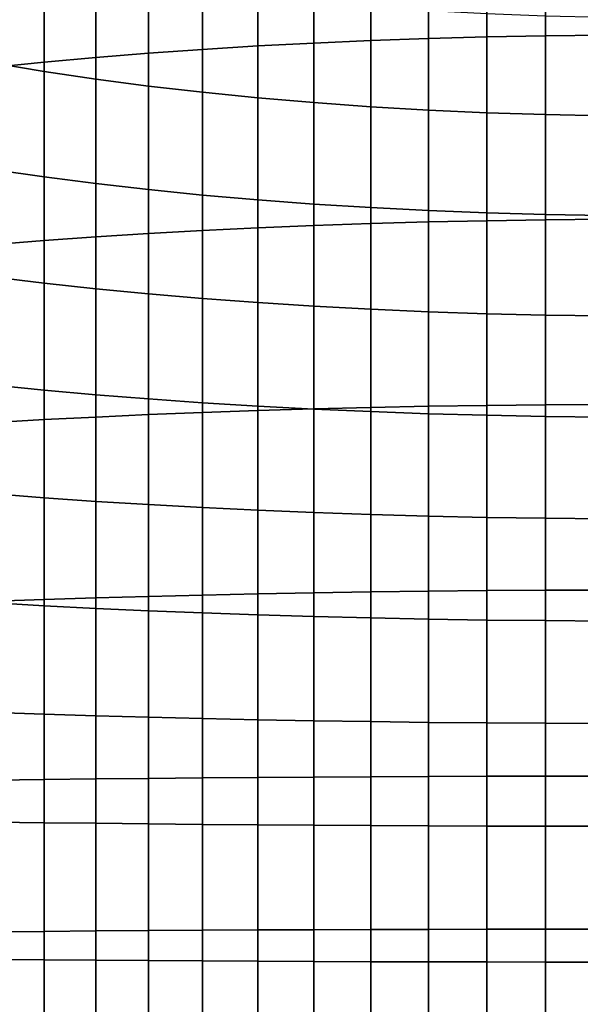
# Model space of a CAD drawing. Header units: metres. Extents: x -32 to 117, y -314 to 32.
# Tile 37 of 256: x -7 to -1, y -256 to -246. Entities that reach past the tile are written whole.
import ezdxf

# ---------------------------------------------------------------- set-up
doc = ezdxf.new("R2010")
doc.units = ezdxf.units.M
doc.layers.add('solid_24_501_064_XXX', color=7, linetype='CONTINUOUS')

msp = doc.modelspace()

# ---------------------------------------------------------------- linework, layer by layer
at = {"layer": 'solid_24_501_064_XXX'}
for points in [[(-2.536174, -245.840073, 347.023041), (-1.907496, -245.822754, 347.130768), (-1.907496, -243.849533, 346.778229), (-2.536174, -243.870575, 346.671204)], [(-1.907496, -245.822754, 347.130768), (-1.274223, -245.810349, 347.207886), (-1.274223, -243.834473, 346.854889), (-1.907496, -243.849533, 346.778229)], [(-1.274223, -245.810349, 347.207886), (-0.63788, -245.802902, 347.254211), (-0.63788, -243.825424, 346.90094), (-1.274223, -243.834473, 346.854889)], [(-4.379568, -245.921082, 346.519379), (-3.773701, -245.889297, 346.71701), (-3.773701, -243.930374, 346.367035), (-4.379568, -243.968979, 346.170654)], [(-3.773701, -245.889297, 346.71701), (-3.158742, -245.862274, 346.88504), (-3.158742, -243.897552, 346.534027), (-3.773701, -243.930374, 346.367035)], [(-3.158742, -245.862274, 346.88504), (-2.536174, -245.840073, 347.023041), (-2.536174, -243.870575, 346.671204), (-3.158742, -243.897552, 346.534027)], [(-6.128158, -246.044159, 345.75412), (-5.558216, -245.998596, 346.037384), (-5.558216, -244.063156, 345.691589), (-6.128158, -244.1185, 345.410095)], [(-5.558216, -245.998596, 346.037384), (-4.974885, -245.95755, 346.292664), (-4.974885, -244.013275, 345.945312), (-5.558216, -244.063156, 345.691589)], [(-4.974885, -245.95755, 346.292664), (-4.379568, -245.921082, 346.519379), (-4.379568, -243.968979, 346.170654), (-4.974885, -244.013275, 345.945312)], [(-6.683336, -246.094101, 345.443604), (-6.128158, -246.044159, 345.75412), (-6.128158, -244.1185, 345.410095), (-6.683336, -244.179153, 345.101501)], [(-7.222413, -246.1483, 345.106567), (-6.683336, -246.094101, 345.443604), (-6.683336, -244.179153, 345.101501), (-7.222413, -244.24501, 344.766541)], [(-6.683336, -246.196976, 322.687622), (-7.222413, -246.108093, 323.017212), (-7.222413, -244.969955, 322.689056), (-6.683336, -245.070206, 322.362732)], [(-6.128158, -246.278854, 322.383972), (-6.683336, -246.196976, 322.687622), (-6.683336, -245.070206, 322.362732), (-6.128158, -245.162567, 322.062103)], [(-5.558216, -246.353546, 322.106964), (-6.128158, -246.278854, 322.383972), (-6.128158, -245.162567, 322.062103), (-5.558216, -245.246811, 321.787842)], [(-4.974885, -246.420883, 321.85733), (-5.558216, -246.353546, 322.106964), (-5.558216, -245.246811, 321.787842), (-4.974885, -245.322739, 321.54068)], [(-4.379568, -246.480667, 321.63559), (-4.974885, -246.420883, 321.85733), (-4.974885, -245.322739, 321.54068), (-4.379568, -245.390167, 321.321167)], [(-3.773701, -246.532776, 321.442352), (-4.379568, -246.480667, 321.63559), (-4.379568, -245.390167, 321.321167), (-3.773701, -245.448944, 321.129852)], [(-3.158742, -246.577087, 321.278046), (-3.773701, -246.532776, 321.442352), (-3.773701, -245.448944, 321.129852), (-3.158742, -245.498917, 320.967163)], [(-2.536174, -246.613495, 321.143066), (-3.158742, -246.577087, 321.278046), (-3.158742, -245.498917, 320.967163), (-2.536174, -245.539978, 320.833527)], [(-1.907496, -246.641891, 321.03772), (-2.536174, -246.613495, 321.143066), (-2.536174, -245.539978, 320.833527), (-1.907496, -245.572006, 320.729248)], [(-1.274223, -246.662231, 320.962311), (-1.907496, -246.641891, 321.03772), (-1.907496, -245.572006, 320.729248), (-1.274223, -245.59494, 320.654572)], [(-0.63788, -246.674454, 320.916992), (-1.274223, -246.662231, 320.962311), (-1.274223, -245.59494, 320.654572), (-0.63788, -245.608734, 320.609711)], [(-3.773701, -247.859161, 346.998901), (-3.158742, -247.837982, 347.167755), (-3.158742, -245.862274, 346.88504), (-3.773701, -245.889297, 346.71701)], [(-3.158742, -247.837982, 347.167755), (-2.536174, -247.820572, 347.306488), (-2.536174, -245.840073, 347.023041), (-3.158742, -245.862274, 346.88504)], [(-2.536174, -247.820572, 347.306488), (-1.907496, -247.806992, 347.414703), (-1.907496, -245.822754, 347.130768), (-2.536174, -245.840073, 347.023041)], [(-1.907496, -247.806992, 347.414703), (-1.274223, -247.797272, 347.492218), (-1.274223, -245.810349, 347.207886), (-1.907496, -245.822754, 347.130768)], [(-1.274223, -247.797272, 347.492218), (-0.63788, -247.791428, 347.538788), (-0.63788, -245.802902, 347.254211), (-1.274223, -245.810349, 347.207886)], [(-5.558216, -247.94487, 346.315887), (-4.974885, -247.912674, 346.572449), (-4.974885, -245.95755, 346.292664), (-5.558216, -245.998596, 346.037384)], [(-4.974885, -247.912674, 346.572449), (-4.379568, -247.884079, 346.800323), (-4.379568, -245.921082, 346.519379), (-4.974885, -245.95755, 346.292664)], [(-4.379568, -247.884079, 346.800323), (-3.773701, -247.859161, 346.998901), (-3.773701, -245.889297, 346.71701), (-4.379568, -245.921082, 346.519379)], [(-6.683336, -248.01973, 345.719177), (-6.128158, -247.980576, 346.03125), (-6.128158, -246.044159, 345.75412), (-6.683336, -246.094101, 345.443604)], [(-6.128158, -247.980576, 346.03125), (-5.558216, -247.94487, 346.315887), (-5.558216, -245.998596, 346.037384), (-6.128158, -246.044159, 345.75412)], [(-7.222413, -248.062241, 345.380493), (-6.683336, -248.01973, 345.719177), (-6.683336, -246.094101, 345.443604), (-7.222413, -246.1483, 345.106567)], [(-6.683336, -247.33432, 322.973297), (-7.222413, -247.256912, 323.305756), (-7.222413, -246.108093, 323.017212), (-6.683336, -246.196976, 322.687622)], [(-6.128158, -247.40564, 322.666962), (-6.683336, -247.33432, 322.973297), (-6.683336, -246.196976, 322.687622), (-6.128158, -246.278854, 322.383972)], [(-5.558216, -247.470688, 322.387573), (-6.128158, -247.40564, 322.666962), (-6.128158, -246.278854, 322.383972), (-5.558216, -246.353546, 322.106964)], [(-4.974885, -247.529327, 322.135712), (-5.558216, -247.470688, 322.387573), (-5.558216, -246.353546, 322.106964), (-4.974885, -246.420883, 321.85733)], [(-4.379568, -247.581406, 321.912079), (-4.974885, -247.529327, 322.135712), (-4.974885, -246.420883, 321.85733), (-4.379568, -246.480667, 321.63559)], [(-3.773701, -247.626785, 321.717133), (-4.379568, -247.581406, 321.912079), (-4.379568, -246.480667, 321.63559), (-3.773701, -246.532776, 321.442352)], [(-3.158742, -247.665375, 321.551392), (-3.773701, -247.626785, 321.717133), (-3.773701, -246.532776, 321.442352), (-3.158742, -246.577087, 321.278046)], [(-2.536174, -247.697083, 321.415222), (-3.158742, -247.665375, 321.551392), (-3.158742, -246.577087, 321.278046), (-2.536174, -246.613495, 321.143066)], [(-1.907496, -247.721817, 321.30899), (-2.536174, -247.697083, 321.415222), (-2.536174, -246.613495, 321.143066), (-1.907496, -246.641891, 321.03772)], [(-1.274223, -247.739532, 321.23291), (-1.907496, -247.721817, 321.30899), (-1.907496, -246.641891, 321.03772), (-1.274223, -246.662231, 320.962311)], [(-0.63788, -247.750183, 321.187195), (-1.274223, -247.739532, 321.23291), (-1.274223, -246.662231, 320.962311), (-0.63788, -246.674454, 320.916992)], [(-6.683336, -248.480881, 323.219391), (-7.222413, -248.415024, 323.554352), (-7.222413, -247.256912, 323.305756), (-6.683336, -247.33432, 322.973297)], [(-6.128158, -248.541534, 322.910797), (-6.683336, -248.480881, 323.219391), (-6.683336, -247.33432, 322.973297), (-6.128158, -247.40564, 322.666962)], [(-5.558216, -248.596878, 322.629303), (-6.128158, -248.541534, 322.910797), (-6.128158, -247.40564, 322.666962), (-5.558216, -247.470688, 322.387573)], [(-4.974885, -248.646759, 322.37558), (-5.558216, -248.596878, 322.629303), (-5.558216, -247.470688, 322.387573), (-4.974885, -247.529327, 322.135712)], [(-4.379568, -248.691055, 322.150238), (-4.974885, -248.646759, 322.37558), (-4.974885, -247.529327, 322.135712), (-4.379568, -247.581406, 321.912079)], [(-3.773701, -248.72966, 321.953857), (-4.379568, -248.691055, 322.150238), (-4.379568, -247.581406, 321.912079), (-3.773701, -247.626785, 321.717133)], [(-3.158742, -248.762482, 321.786865), (-3.773701, -248.72966, 321.953857), (-3.773701, -247.626785, 321.717133), (-3.158742, -247.665375, 321.551392)], [(-2.536174, -248.789459, 321.649689), (-3.158742, -248.762482, 321.786865), (-3.158742, -247.665375, 321.551392), (-2.536174, -247.697083, 321.415222)], [(-1.907496, -248.810501, 321.542664), (-2.536174, -248.789459, 321.649689), (-2.536174, -247.697083, 321.415222), (-1.907496, -247.721817, 321.30899)], [(-1.274223, -248.825562, 321.466003), (-1.907496, -248.810501, 321.542664), (-1.907496, -247.721817, 321.30899), (-1.274223, -247.739532, 321.23291)], [(-0.63788, -248.83461, 321.419952), (-1.274223, -248.825562, 321.466003), (-1.274223, -247.739532, 321.23291), (-0.63788, -247.750183, 321.187195)], [(-4.974885, -249.876328, 346.784363), (-4.379568, -249.855637, 347.013062), (-4.379568, -247.884079, 346.800323), (-4.974885, -247.912674, 346.572449)], [(-4.379568, -249.855637, 347.013062), (-3.773701, -249.837616, 347.212402), (-3.773701, -247.859161, 346.998901), (-4.379568, -247.884079, 346.800323)], [(-3.773701, -249.837616, 347.212402), (-3.158742, -249.822296, 347.381897), (-3.158742, -247.837982, 347.167755), (-3.773701, -247.859161, 346.998901)], [(-3.158742, -249.822296, 347.381897), (-2.536174, -249.809708, 347.521118), (-2.536174, -247.820572, 347.306488), (-3.158742, -247.837982, 347.167755)], [(-2.536174, -249.809708, 347.521118), (-1.907496, -249.799881, 347.629761), (-1.907496, -247.806992, 347.414703), (-2.536174, -247.820572, 347.306488)], [(-1.907496, -249.799881, 347.629761), (-1.274223, -249.792847, 347.70755), (-1.274223, -247.797272, 347.492218), (-1.907496, -247.806992, 347.414703)], [(-1.274223, -249.792847, 347.70755), (-0.63788, -249.78862, 347.754303), (-0.63788, -247.791428, 347.538788), (-1.274223, -247.797272, 347.492218)], [(-6.683336, -249.953766, 345.927887), (-6.128158, -249.925446, 346.241119), (-6.128158, -247.980576, 346.03125), (-6.683336, -248.01973, 345.719177)], [(-6.128158, -249.925446, 346.241119), (-5.558216, -249.899612, 346.526855), (-5.558216, -247.94487, 346.315887), (-6.128158, -247.980576, 346.03125)], [(-5.558216, -249.899612, 346.526855), (-4.974885, -249.876328, 346.784363), (-4.974885, -247.912674, 346.572449), (-5.558216, -247.94487, 346.315887)], [(-7.222413, -249.984512, 345.587921), (-6.683336, -249.953766, 345.927887), (-6.683336, -248.01973, 345.719177), (-7.222413, -248.062241, 345.380493)], [(-6.683336, -249.635269, 323.425629), (-7.222413, -249.581055, 323.762665), (-7.222413, -248.415024, 323.554352), (-6.683336, -248.480881, 323.219391)], [(-6.128158, -249.685211, 323.115112), (-6.683336, -249.635269, 323.425629), (-6.683336, -248.480881, 323.219391), (-6.128158, -248.541534, 322.910797)], [(-5.558216, -249.730759, 322.831848), (-6.128158, -249.685211, 323.115112), (-6.128158, -248.541534, 322.910797), (-5.558216, -248.596878, 322.629303)], [(-4.974885, -249.77182, 322.576569), (-5.558216, -249.730759, 322.831848), (-5.558216, -248.596878, 322.629303), (-4.974885, -248.646759, 322.37558)], [(-4.379568, -249.808289, 322.349854), (-4.974885, -249.77182, 322.576569), (-4.974885, -248.646759, 322.37558), (-4.379568, -248.691055, 322.150238)], [(-3.773701, -249.840073, 322.152222), (-4.379568, -249.808289, 322.349854), (-4.379568, -248.691055, 322.150238), (-3.773701, -248.72966, 321.953857)], [(-3.158742, -249.867096, 321.984192), (-3.773701, -249.840073, 322.152222), (-3.773701, -248.72966, 321.953857), (-3.158742, -248.762482, 321.786865)], [(-2.536174, -249.889282, 321.846191), (-3.158742, -249.867096, 321.984192), (-3.158742, -248.762482, 321.786865), (-2.536174, -248.789459, 321.649689)], [(-1.907496, -249.906616, 321.738464), (-2.536174, -249.889282, 321.846191), (-2.536174, -248.789459, 321.649689), (-1.907496, -248.810501, 321.542664)], [(-1.274223, -249.919006, 321.661346), (-1.907496, -249.906616, 321.738464), (-1.907496, -248.810501, 321.542664), (-1.274223, -248.825562, 321.466003)], [(-0.63788, -249.926468, 321.615021), (-1.274223, -249.919006, 321.661346), (-1.274223, -248.825562, 321.466003), (-0.63788, -248.83461, 321.419952)], [(-6.683336, -250.796112, 323.591736), (-7.222413, -250.753616, 323.93045), (-7.222413, -249.581055, 323.762665), (-6.683336, -249.635269, 323.425629)], [(-6.128158, -250.835266, 323.279694), (-6.683336, -250.796112, 323.591736), (-6.683336, -249.635269, 323.425629), (-6.128158, -249.685211, 323.115112)], [(-5.558216, -250.870987, 322.995026), (-6.128158, -250.835266, 323.279694), (-6.128158, -249.685211, 323.115112), (-5.558216, -249.730759, 322.831848)], [(-4.974885, -250.903168, 322.738464), (-5.558216, -250.870987, 322.995026), (-5.558216, -249.730759, 322.831848), (-4.974885, -249.77182, 322.576569)], [(-4.379568, -250.931763, 322.51062), (-4.974885, -250.903168, 322.738464), (-4.974885, -249.77182, 322.576569), (-4.379568, -249.808289, 322.349854)], [(-3.773701, -250.95668, 322.312012), (-4.379568, -250.931763, 322.51062), (-4.379568, -249.808289, 322.349854), (-3.773701, -249.840073, 322.152222)], [(-3.158742, -251.812836, 347.527161), (-2.536174, -251.805069, 347.666748), (-2.536174, -249.809708, 347.521118), (-3.158742, -249.822296, 347.381897)], [(-2.536174, -251.805069, 347.666748), (-1.907496, -251.799026, 347.775665), (-1.907496, -249.799881, 347.629761), (-2.536174, -249.809708, 347.521118)], [(-1.907496, -251.799026, 347.775665), (-1.274223, -251.794693, 347.853668), (-1.274223, -249.792847, 347.70755), (-1.907496, -249.799881, 347.629761)], [(-1.274223, -251.794693, 347.853668), (-0.63788, -251.792084, 347.900543), (-0.63788, -249.78862, 347.754303), (-1.274223, -249.792847, 347.70755)], [(-6.128158, -251.876404, 346.383514), (-5.558216, -251.860489, 346.669952), (-5.558216, -249.899612, 346.526855), (-6.128158, -249.925446, 346.241119)], [(-5.558216, -251.860489, 346.669952), (-4.974885, -251.84613, 346.928131), (-4.974885, -249.876328, 346.784363), (-5.558216, -249.899612, 346.526855)], [(-4.974885, -251.84613, 346.928131), (-4.379568, -251.833389, 347.15741), (-4.379568, -249.855637, 347.013062), (-4.974885, -249.876328, 346.784363)], [(-4.379568, -251.833389, 347.15741), (-3.773701, -251.822281, 347.357239), (-3.773701, -249.837616, 347.212402), (-4.379568, -249.855637, 347.013062)], [(-3.773701, -251.822281, 347.357239), (-3.158742, -251.812836, 347.527161), (-3.158742, -249.822296, 347.381897), (-3.773701, -249.837616, 347.212402)], [(-3.158742, -250.977859, 322.143158), (-3.773701, -250.95668, 322.312012), (-3.773701, -249.840073, 322.152222), (-3.158742, -249.867096, 321.984192)], [(-2.536174, -250.99527, 322.004456), (-3.158742, -250.977859, 322.143158), (-3.158742, -249.867096, 321.984192), (-2.536174, -249.889282, 321.846191)], [(-1.907496, -251.00885, 321.89621), (-2.536174, -250.99527, 322.004456), (-2.536174, -249.889282, 321.846191), (-1.907496, -249.906616, 321.738464)], [(-1.274223, -251.01857, 321.818726), (-1.907496, -251.00885, 321.89621), (-1.907496, -249.906616, 321.738464), (-1.274223, -249.919006, 321.661346)], [(-7.222413, -251.912811, 345.728638), (-6.683336, -251.89386, 346.069489), (-6.683336, -249.953766, 345.927887), (-7.222413, -249.984512, 345.587921)], [(-6.683336, -251.89386, 346.069489), (-6.128158, -251.876404, 346.383514), (-6.128158, -249.925446, 346.241119), (-6.683336, -249.953766, 345.927887)], [(-0.63788, -251.024414, 321.772156), (-1.274223, -251.01857, 321.818726), (-1.274223, -249.919006, 321.661346), (-0.63788, -249.926468, 321.615021)], [(-6.683336, -251.962021, 323.71756), (-7.222413, -251.931274, 324.057526), (-7.222413, -250.753616, 323.93045), (-6.683336, -250.796112, 323.591736)], [(-6.128158, -251.990341, 323.404327), (-6.683336, -251.962021, 323.71756), (-6.683336, -250.796112, 323.591736), (-6.128158, -250.835266, 323.279694)], [(-5.558216, -252.016174, 323.118622), (-6.128158, -251.990341, 323.404327), (-6.128158, -250.835266, 323.279694), (-5.558216, -250.870987, 322.995026)], [(-4.974885, -252.039459, 322.861084), (-5.558216, -252.016174, 323.118622), (-5.558216, -250.870987, 322.995026), (-4.974885, -250.903168, 322.738464)], [(-4.379568, -252.060135, 322.632385), (-4.974885, -252.039459, 322.861084), (-4.974885, -250.903168, 322.738464), (-4.379568, -250.931763, 322.51062)], [(-3.773701, -252.078156, 322.433044), (-4.379568, -252.060135, 322.632385), (-4.379568, -250.931763, 322.51062), (-3.773701, -250.95668, 322.312012)], [(-3.158742, -252.093491, 322.26355), (-3.773701, -252.078156, 322.433044), (-3.773701, -250.95668, 322.312012), (-3.158742, -250.977859, 322.143158)], [(-2.536174, -252.106079, 322.124329), (-3.158742, -252.093491, 322.26355), (-3.158742, -250.977859, 322.143158), (-2.536174, -250.99527, 322.004456)], [(-1.907496, -252.115891, 322.015686), (-2.536174, -252.106079, 322.124329), (-2.536174, -250.99527, 322.004456), (-1.907496, -251.00885, 321.89621)], [(-1.274223, -252.122925, 321.937897), (-1.907496, -252.115891, 322.015686), (-1.907496, -251.00885, 321.89621), (-1.274223, -251.01857, 321.818726)], [(-0.63788, -252.127151, 321.891144), (-1.274223, -252.122925, 321.937897), (-1.274223, -251.01857, 321.818726), (-0.63788, -251.024414, 321.772156)], [(-4.379568, -253.814941, 347.233154), (-3.773701, -253.81076, 347.433258), (-3.773701, -251.822281, 347.357239), (-4.379568, -251.833389, 347.15741)], [(-3.773701, -253.81076, 347.433258), (-3.158742, -253.807205, 347.603394), (-3.158742, -251.812836, 347.527161), (-3.773701, -251.822281, 347.357239)], [(-3.158742, -253.807205, 347.603394), (-2.536174, -253.804291, 347.743164), (-2.536174, -251.805069, 347.666748), (-3.158742, -251.812836, 347.527161)], [(-2.536174, -253.804291, 347.743164), (-1.907496, -253.802017, 347.852234), (-1.907496, -251.799026, 347.775665), (-2.536174, -251.805069, 347.666748)], [(-1.907496, -253.802017, 347.852234), (-1.274223, -253.800385, 347.930328), (-1.274223, -251.794693, 347.853668), (-1.907496, -251.799026, 347.775665)], [(-1.274223, -253.800385, 347.930328), (-0.63788, -253.799408, 347.977264), (-0.63788, -251.792084, 347.900543), (-1.274223, -251.794693, 347.853668)], [(-7.222413, -253.844833, 345.80249), (-6.683336, -253.837692, 346.143799), (-6.683336, -251.89386, 346.069489), (-7.222413, -251.912811, 345.728638)], [(-6.683336, -253.131577, 323.802917), (-7.222413, -253.112625, 324.143768), (-7.222413, -251.931274, 324.057526), (-6.683336, -251.962021, 323.71756)], [(-6.683336, -253.837692, 346.143799), (-6.128158, -253.831131, 346.458221), (-6.128158, -251.876404, 346.383514), (-6.683336, -251.89386, 346.069489)], [(-6.128158, -253.831131, 346.458221), (-5.558216, -253.825134, 346.745056), (-5.558216, -251.860489, 346.669952), (-6.128158, -251.876404, 346.383514)], [(-5.558216, -253.825134, 346.745056), (-4.974885, -253.819748, 347.003571), (-4.974885, -251.84613, 346.928131), (-5.558216, -251.860489, 346.669952)], [(-4.974885, -253.819748, 347.003571), (-4.379568, -253.814941, 347.233154), (-4.379568, -251.833389, 347.15741), (-4.974885, -251.84613, 346.928131)], [(-6.128158, -253.149033, 323.488892), (-6.683336, -253.131577, 323.802917), (-6.683336, -251.962021, 323.71756), (-6.128158, -251.990341, 323.404327)], [(-5.558216, -253.164948, 323.202454), (-6.128158, -253.149033, 323.488892), (-6.128158, -251.990341, 323.404327), (-5.558216, -252.016174, 323.118622)], [(-4.974885, -253.179306, 322.944275), (-5.558216, -253.164948, 323.202454), (-5.558216, -252.016174, 323.118622), (-4.974885, -252.039459, 322.861084)], [(-4.379568, -253.192047, 322.714996), (-4.974885, -253.179306, 322.944275), (-4.974885, -252.039459, 322.861084), (-4.379568, -252.060135, 322.632385)], [(-3.773701, -253.203156, 322.515137), (-4.379568, -253.192047, 322.714996), (-4.379568, -252.060135, 322.632385), (-3.773701, -252.078156, 322.433044)], [(-3.158742, -253.212601, 322.345245), (-3.773701, -253.203156, 322.515137), (-3.773701, -252.078156, 322.433044), (-3.158742, -252.093491, 322.26355)], [(-2.536174, -253.220367, 322.205658), (-3.158742, -253.212601, 322.345245), (-3.158742, -252.093491, 322.26355), (-2.536174, -252.106079, 322.124329)], [(-1.907496, -253.22641, 322.096741), (-2.536174, -253.220367, 322.205658), (-2.536174, -252.106079, 322.124329), (-1.907496, -252.115891, 322.015686)], [(-1.274223, -253.230743, 322.018738), (-1.907496, -253.22641, 322.096741), (-1.907496, -252.115891, 322.015686), (-1.274223, -252.122925, 321.937897)], [(-0.63788, -253.233353, 321.971863), (-1.274223, -253.230743, 322.018738), (-1.274223, -252.122925, 321.937897), (-0.63788, -252.127151, 321.891144)], [(-6.683336, -254.303391, 323.847717), (-7.222413, -254.296265, 324.188995), (-7.222413, -253.112625, 324.143768), (-6.683336, -253.131577, 323.802917)], [(-6.128158, -254.309952, 323.533264), (-6.683336, -254.303391, 323.847717), (-6.683336, -253.131577, 323.802917), (-6.128158, -253.149033, 323.488892)], [(-5.558216, -254.315948, 323.24646), (-6.128158, -254.309952, 323.533264), (-6.128158, -253.149033, 323.488892), (-5.558216, -253.164948, 323.202454)], [(-4.974885, -254.32135, 322.987946), (-5.558216, -254.315948, 323.24646), (-5.558216, -253.164948, 323.202454), (-4.974885, -253.179306, 322.944275)], [(-4.379568, -254.326141, 322.758331), (-4.974885, -254.32135, 322.987946), (-4.974885, -253.179306, 322.944275), (-4.379568, -253.192047, 322.714996)], [(-3.773701, -254.330322, 322.558228), (-4.379568, -254.326141, 322.758331), (-4.379568, -253.192047, 322.714996), (-3.773701, -253.203156, 322.515137)], [(-3.158742, -254.333878, 322.388092), (-3.773701, -254.330322, 322.558228), (-3.773701, -253.203156, 322.515137), (-3.158742, -253.212601, 322.345245)], [(-2.536174, -254.336792, 322.248322), (-3.158742, -254.333878, 322.388092), (-3.158742, -253.212601, 322.345245), (-2.536174, -253.220367, 322.205658)], [(-1.907496, -254.339066, 322.139252), (-2.536174, -254.336792, 322.248322), (-2.536174, -253.220367, 322.205658), (-1.907496, -253.22641, 322.096741)], [(-1.274223, -254.340698, 322.061157), (-1.907496, -254.339066, 322.139252), (-1.907496, -253.22641, 322.096741), (-1.274223, -253.230743, 322.018738)], [(-0.63788, -254.34169, 322.014252), (-1.274223, -254.340698, 322.061157), (-1.274223, -253.230743, 322.018738), (-0.63788, -253.233353, 321.971863)], [(-7.222413, -255.778244, 345.809387), (-6.683336, -255.782944, 346.150726), (-6.683336, -253.837692, 346.143799), (-7.222413, -253.844833, 345.80249)], [(-6.683336, -255.782944, 346.150726), (-6.128158, -255.787277, 346.465179), (-6.128158, -253.831131, 346.458221), (-6.683336, -253.837692, 346.143799)], [(-6.128158, -255.787277, 346.465179), (-5.558216, -255.791214, 346.752045), (-5.558216, -253.825134, 346.745056), (-6.128158, -253.831131, 346.458221)], [(-5.558216, -255.791214, 346.752045), (-4.974885, -255.794785, 347.01059), (-4.974885, -253.819748, 347.003571), (-5.558216, -253.825134, 346.745056)], [(-4.974885, -255.794785, 347.01059), (-4.379568, -255.797943, 347.240204), (-4.379568, -253.814941, 347.233154), (-4.974885, -253.819748, 347.003571)], [(-4.379568, -255.797943, 347.240204), (-3.773701, -255.80069, 347.440338), (-3.773701, -253.81076, 347.433258), (-4.379568, -253.814941, 347.233154)], [(-3.773701, -255.80069, 347.440338), (-3.158742, -255.80304, 347.610504), (-3.158742, -253.807205, 347.603394), (-3.773701, -253.81076, 347.433258)], [(-3.158742, -255.80304, 347.610504), (-2.536174, -255.804962, 347.750305), (-2.536174, -253.804291, 347.743164), (-3.158742, -253.807205, 347.603394)], [(-2.536174, -255.804962, 347.750305), (-1.907496, -255.806458, 347.859375), (-1.907496, -253.802017, 347.852234), (-2.536174, -253.804291, 347.743164)], [(-1.907496, -255.806458, 347.859375), (-1.274223, -255.807541, 347.937469), (-1.274223, -253.800385, 347.930328), (-1.907496, -253.802017, 347.852234)], [(-1.274223, -255.807541, 347.937469), (-0.63788, -255.808182, 347.984406), (-0.63788, -253.799408, 347.977264), (-1.274223, -253.800385, 347.930328)], [(-6.683336, -255.476059, 323.851898), (-7.222413, -255.480743, 324.193207), (-7.222413, -254.296265, 324.188995), (-6.683336, -254.303391, 323.847717)], [(-6.128158, -255.471725, 323.537415), (-6.683336, -255.476059, 323.851898), (-6.683336, -254.303391, 323.847717), (-6.128158, -254.309952, 323.533264)], [(-5.558216, -255.467773, 323.250549), (-6.128158, -255.471725, 323.537415), (-6.128158, -254.309952, 323.533264), (-5.558216, -254.315948, 323.24646)], [(-4.974885, -255.464218, 322.992004), (-5.558216, -255.467773, 323.250549), (-5.558216, -254.315948, 323.24646), (-4.974885, -254.32135, 322.987946)], [(-4.379568, -255.46106, 322.76239), (-4.974885, -255.464218, 322.992004), (-4.974885, -254.32135, 322.987946), (-4.379568, -254.326141, 322.758331)], [(-3.773701, -255.458298, 322.562256), (-4.379568, -255.46106, 322.76239), (-4.379568, -254.326141, 322.758331), (-3.773701, -254.330322, 322.558228)], [(-3.158742, -255.455963, 322.39209), (-3.773701, -255.458298, 322.562256), (-3.773701, -254.330322, 322.558228), (-3.158742, -254.333878, 322.388092)], [(-2.536174, -255.454041, 322.252289), (-3.158742, -255.455963, 322.39209), (-3.158742, -254.333878, 322.388092), (-2.536174, -254.336792, 322.248322)], [(-1.907496, -255.45253, 322.143219), (-2.536174, -255.454041, 322.252289), (-2.536174, -254.336792, 322.248322), (-1.907496, -254.339066, 322.139252)], [(-1.274223, -255.451462, 322.065125), (-1.907496, -255.45253, 322.143219), (-1.907496, -254.339066, 322.139252), (-1.274223, -254.340698, 322.061157)], [(-0.63788, -255.450821, 322.018188), (-1.274223, -255.451462, 322.065125), (-1.274223, -254.340698, 322.061157), (-0.63788, -254.34169, 322.014252)], [(-6.683336, -256.648163, 323.81543), (-7.222413, -256.664673, 324.156403), (-7.222413, -255.480743, 324.193207), (-6.683336, -255.476059, 323.851898)], [(-6.128158, -256.632935, 323.501312), (-6.683336, -256.648163, 323.81543), (-6.683336, -255.476059, 323.851898), (-6.128158, -255.471725, 323.537415)], [(-5.558216, -256.619049, 323.214752), (-6.128158, -256.632935, 323.501312), (-6.128158, -255.471725, 323.537415), (-5.558216, -255.467773, 323.250549)], [(-4.974885, -256.606537, 322.956482), (-5.558216, -256.619049, 323.214752), (-5.558216, -255.467773, 323.250549), (-4.974885, -255.464218, 322.992004)], [(-4.379568, -256.595428, 322.727112), (-4.974885, -256.606537, 322.956482), (-4.974885, -255.464218, 322.992004), (-4.379568, -255.46106, 322.76239)], [(-3.773701, -256.585754, 322.527191), (-4.379568, -256.595428, 322.727112), (-4.379568, -255.46106, 322.76239), (-3.773701, -255.458298, 322.562256)], [(-3.158742, -256.577515, 322.357208), (-3.773701, -256.585754, 322.527191), (-3.773701, -255.458298, 322.562256), (-3.158742, -255.455963, 322.39209)], [(-2.536174, -256.57074, 322.21756), (-3.158742, -256.577515, 322.357208), (-3.158742, -255.455963, 322.39209), (-2.536174, -255.454041, 322.252289)], [(-1.907496, -256.56546, 322.108612), (-2.536174, -256.57074, 322.21756), (-2.536174, -255.454041, 322.252289), (-1.907496, -255.45253, 322.143219)], [(-1.274223, -256.561676, 322.030609), (-1.907496, -256.56546, 322.108612), (-1.907496, -255.45253, 322.143219), (-1.274223, -255.451462, 322.065125)], [(-0.63788, -256.559418, 321.983704), (-1.274223, -256.561676, 322.030609), (-1.274223, -255.451462, 322.065125), (-0.63788, -255.450821, 322.018188)], [(-7.222413, -257.710754, 345.749298), (-6.683336, -257.727264, 346.090271), (-6.683336, -255.782944, 346.150726), (-7.222413, -255.778244, 345.809387)], [(-6.683336, -257.727264, 346.090271), (-6.128158, -257.742493, 346.404388), (-6.128158, -255.787277, 346.465179), (-6.683336, -255.782944, 346.150726)], [(-6.128158, -257.742493, 346.404388), (-5.558216, -257.756348, 346.690948), (-5.558216, -255.791214, 346.752045), (-6.128158, -255.787277, 346.465179)], [(-5.558216, -257.756348, 346.690948), (-4.974885, -257.76886, 346.949219), (-4.974885, -255.794785, 347.01059), (-5.558216, -255.791214, 346.752045)], [(-4.974885, -257.76886, 346.949219), (-4.379568, -257.779999, 347.178589), (-4.379568, -255.797943, 347.240204), (-4.974885, -255.794785, 347.01059)], [(-4.379568, -257.779999, 347.178589), (-3.773701, -257.789673, 347.37851), (-3.773701, -255.80069, 347.440338), (-4.379568, -255.797943, 347.240204)], [(-3.773701, -257.789673, 347.37851), (-3.158742, -257.797913, 347.548492), (-3.158742, -255.80304, 347.610504), (-3.773701, -255.80069, 347.440338)], [(-3.158742, -257.797913, 347.548492), (-2.536174, -257.804657, 347.68811), (-2.536174, -255.804962, 347.750305), (-3.158742, -255.80304, 347.610504)], [(-2.536174, -257.804657, 347.68811), (-1.907496, -257.809937, 347.797089), (-1.907496, -255.806458, 347.859375), (-2.536174, -255.804962, 347.750305)], [(-1.907496, -257.809937, 347.797089), (-1.274223, -257.813721, 347.875092), (-1.274223, -255.807541, 347.937469), (-1.907496, -255.806458, 347.859375)], [(-1.274223, -257.813721, 347.875092), (-0.63788, -257.81601, 347.921967), (-0.63788, -255.808182, 347.984406), (-1.274223, -255.807541, 347.937469)]]:
    msp.add_3dface(points, dxfattribs=at)

doc.saveas('drawing.dxf')
